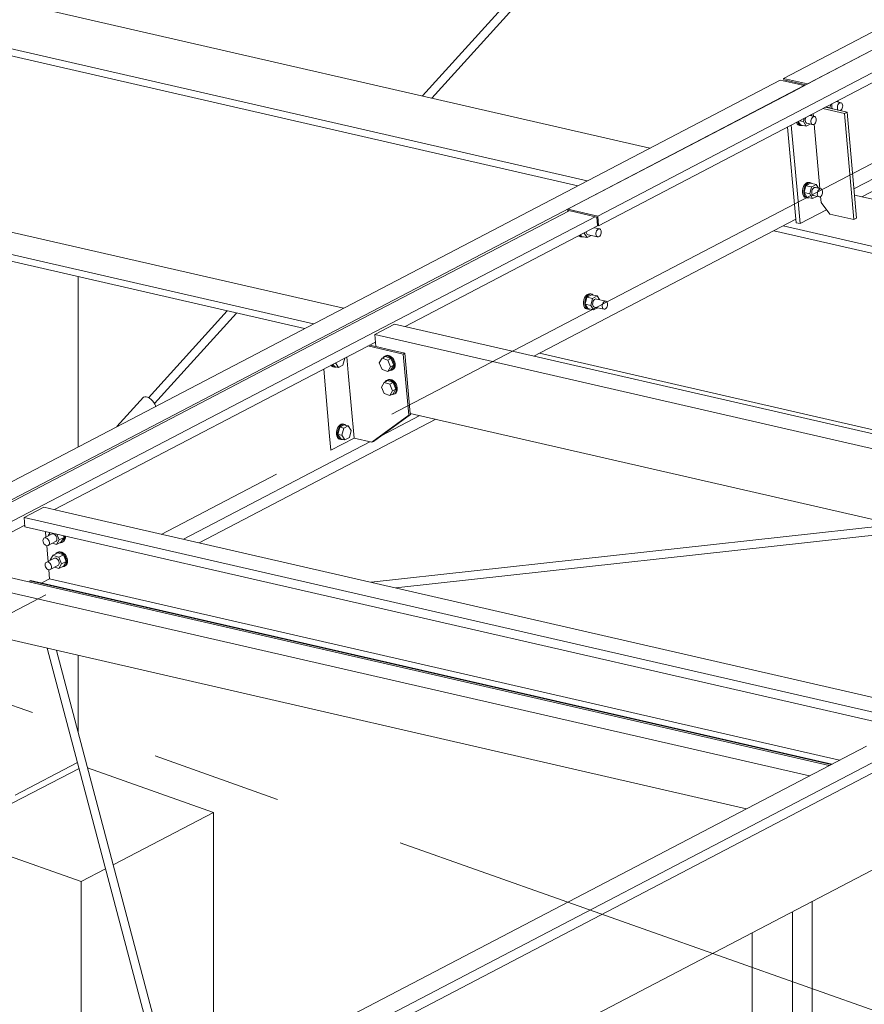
# Model space of a CAD drawing. Header units: millimetres. Extents: x 6879 to 7883, y 14059 to 14709.
# Tile 24 of 85: x 7107 to 7123, y 14341 to 14360. Entities that reach past the tile are written whole.
import ezdxf

# ---------------------------------------------------------------- set-up
doc = ezdxf.new("R2010")
doc.units = ezdxf.units.MM
doc.header["$LTSCALE"] = 10
doc.linetypes.add('MITTE', pattern=[2, 1.25, -0.25, 0.25, -0.25])
doc.layers.add('PS_DIM', color=4, linetype='Continuous', lineweight=13)
doc.layers.add('PS_SOLID', color=7, linetype='Continuous', lineweight=30)

# ---------------------------------------------------------------- blocks, each defined once
blk = doc.blocks.new('uh')
at = {"layer": 'PS_SOLID', "color": 6, "linetype": 'Continuous', "lineweight": 13, "extrusion": (-1.11022e-16, 0.902689, 0.430295)}
for p, q in [((8171.932, 14375.016), (8215.282, 14397.671)), ((8192.696, 14386.648), (8175.502, 14377.662)), ((8175.963, 14377.557), (8193.157, 14386.542)), ((8180.011, 14379.671), (8176.177, 14377.667)), ((8171.949, 14374.83), (8179.992, 14379.034)), ((8176.177, 14377.667), (8175.669, 14377.401)), ((8175.439, 14377.629), (8144.007, 14361.203)), ((8144.467, 14361.097), (8175.899, 14377.523)), ((8175.899, 14377.523), (8175.439, 14377.629)), ((8175.502, 14377.662), (8175.505, 14377.634)), ((8175.502, 14377.662), (8175.963, 14377.557)), ((8175.505, 14377.634), (8175.929, 14377.537)), ((8175.899, 14377.522), (8175.899, 14377.523)), ((8175.963, 14377.555), (8175.963, 14377.557)), ((8175.669, 14377.401), (8171.537, 14375.242)), ((8176.855, 14375.537), (8180.31, 14377.343)), ((8176.317, 14377.113), (8176.391, 14377.096)), ((8176.391, 14377.096), (8176.408, 14377.161)), ((8176.395, 14377.089), (8176.391, 14377.096)), ((8176.429, 14377.137), (8176.428, 14377.116)), ((8176.428, 14377.116), (8176.432, 14377.097)), ((8176.432, 14377.158), (8176.429, 14377.137)), ((8176.439, 14377.177), (8176.432, 14377.158)), ((8176.432, 14377.097), (8176.439, 14377.081)), ((8176.612, 14377.193), (8176.513, 14377.216)), ((8176.537, 14377.112), (8176.541, 14377.133)), ((8176.537, 14377.091), (8176.537, 14377.112)), ((8176.541, 14377.133), (8176.548, 14377.153)), ((8176.557, 14377.206), (8176.542, 14377.231)), ((8176.548, 14377.153), (8176.559, 14377.171)), ((8176.559, 14377.171), (8176.571, 14377.185)), ((8176.571, 14377.185), (8176.585, 14377.193)), ((8176.585, 14377.193), (8176.599, 14377.196)), ((8176.599, 14377.196), (8176.612, 14377.193)), ((8176.623, 14377.185), (8176.612, 14377.193)), ((8176.632, 14377.171), (8176.623, 14377.185)), ((8176.631, 14377.091), (8176.637, 14377.112)), ((8176.637, 14377.154), (8176.632, 14377.171)), ((8176.639, 14377.134), (8176.637, 14377.154)), ((8176.637, 14377.112), (8176.639, 14377.134)), ((8175.931, 14376.911), (8175.924, 14376.892)), ((8176.103, 14376.928), (8176.005, 14376.95)), ((8176.048, 14376.94), (8176.033, 14376.965)), ((8176.05, 14376.905), (8176.063, 14376.919)), ((8176.063, 14376.919), (8176.076, 14376.927)), ((8176.076, 14376.927), (8176.09, 14376.93)), ((8176.09, 14376.93), (8176.103, 14376.928)), ((8176.115, 14376.919), (8176.103, 14376.928)), ((8176.123, 14376.906), (8176.115, 14376.919)), ((8176.439, 14377.081), (8176.441, 14377.079)), ((8176.541, 14377.072), (8176.537, 14377.091)), ((8176.548, 14377.056), (8176.541, 14377.072)), ((8176.55, 14377.054), (8176.548, 14377.056)), ((8176.594, 14377.044), (8176.598, 14377.045)), ((8176.598, 14377.045), (8176.611, 14377.057)), ((8176.611, 14377.057), (8176.623, 14377.072)), ((8176.623, 14377.072), (8176.631, 14377.091)), ((8175.752, 14376.818), (8175.764, 14376.792)), ((8175.764, 14376.792), (8175.783, 14376.771)), ((8175.774, 14376.816), (8175.772, 14376.828)), ((8175.787, 14376.787), (8175.774, 14376.816)), ((8175.783, 14376.771), (8175.807, 14376.76)), ((8175.786, 14376.836), (8175.828, 14376.767)), ((8175.806, 14376.766), (8175.787, 14376.787)), ((8175.83, 14376.755), (8175.806, 14376.766)), ((8175.807, 14376.76), (8175.83, 14376.755)), ((8175.809, 14376.848), (8175.883, 14376.831)), ((8175.828, 14376.767), (8175.937, 14376.742)), ((8175.83, 14376.755), (8175.855, 14376.755)), ((8175.855, 14376.755), (8175.864, 14376.759)), ((8175.883, 14376.831), (8175.899, 14376.895)), ((8175.937, 14376.742), (8175.883, 14376.831)), ((8175.924, 14376.892), (8175.92, 14376.871)), ((8175.92, 14376.871), (8175.92, 14376.85)), ((8175.92, 14376.85), (8175.924, 14376.831)), ((8175.924, 14376.831), (8175.931, 14376.815)), ((8175.931, 14376.815), (8175.941, 14376.804)), ((8175.937, 14376.742), (8176.016, 14376.784)), ((8175.941, 14376.804), (8175.953, 14376.799)), ((8175.953, 14376.799), (8176.062, 14376.774)), ((8176.029, 14376.846), (8176.033, 14376.868)), ((8176.029, 14376.825), (8176.029, 14376.846)), ((8176.032, 14376.806), (8176.029, 14376.825)), ((8176.039, 14376.79), (8176.032, 14376.806)), ((8176.033, 14376.868), (8176.04, 14376.888)), ((8176.049, 14376.779), (8176.039, 14376.79)), ((8176.04, 14376.888), (8176.05, 14376.905)), ((8176.062, 14376.774), (8176.049, 14376.779)), ((8176.062, 14376.774), (8176.075, 14376.774)), ((8176.075, 14376.774), (8176.089, 14376.78)), ((8176.089, 14376.78), (8176.103, 14376.791)), ((8176.103, 14376.791), (8176.114, 14376.806)), ((8176.114, 14376.806), (8176.123, 14376.826)), ((8176.129, 14376.888), (8176.123, 14376.906)), ((8176.123, 14376.826), (8176.129, 14376.847)), ((8176.131, 14376.868), (8176.129, 14376.888)), ((8176.129, 14376.847), (8176.131, 14376.868)), ((8175.888, 14375.584), (8175.875, 14375.546)), ((8175.908, 14375.617), (8175.888, 14375.584)), ((8175.897, 14375.466), (8175.932, 14375.6)), ((8175.931, 14375.643), (8175.908, 14375.617)), ((8175.911, 14375.579), (8175.931, 14375.612)), ((8175.957, 14375.659), (8175.931, 14375.643)), ((8175.931, 14375.612), (8175.954, 14375.637)), ((8176.02, 14375.646), (8175.932, 14375.6)), ((8176.04, 14375.575), (8175.932, 14375.6)), ((8175.954, 14375.637), (8175.98, 14375.654)), ((8175.983, 14375.664), (8175.957, 14375.659)), ((8175.98, 14375.654), (8176.006, 14375.659)), ((8176.007, 14375.659), (8175.983, 14375.664)), ((8176.006, 14375.659), (8176.019, 14375.656)), ((8176.03, 14375.654), (8176.007, 14375.659)), ((8176.019, 14375.656), (8176.03, 14375.654)), ((8176.128, 14375.621), (8176.02, 14375.646)), ((8176.051, 14375.639), (8176.03, 14375.654)), ((8176.04, 14375.575), (8176.087, 14375.6)), ((8176.087, 14375.6), (8176.128, 14375.621)), ((8176.171, 14375.55), (8176.128, 14375.621)), ((8175.875, 14375.546), (8175.867, 14375.506)), ((8175.867, 14375.506), (8175.867, 14375.467)), ((8175.867, 14375.467), (8175.874, 14375.431)), ((8175.874, 14375.431), (8175.887, 14375.402)), ((8175.887, 14375.402), (8175.906, 14375.381)), ((8175.89, 14375.501), (8175.898, 14375.541)), ((8175.89, 14375.462), (8175.89, 14375.501)), ((8175.897, 14375.426), (8175.89, 14375.462)), ((8175.897, 14375.466), (8175.951, 14375.377)), ((8175.897, 14375.466), (8176.006, 14375.441)), ((8175.91, 14375.397), (8175.897, 14375.426)), ((8175.898, 14375.541), (8175.911, 14375.579)), ((8175.929, 14375.376), (8175.91, 14375.397)), ((8176.006, 14375.441), (8176.04, 14375.575)), ((8176.059, 14375.353), (8176.006, 14375.441)), ((8176.047, 14375.503), (8176.043, 14375.481)), ((8176.043, 14375.481), (8176.043, 14375.46)), ((8176.043, 14375.46), (8176.046, 14375.441)), ((8176.046, 14375.441), (8176.054, 14375.425)), ((8176.054, 14375.523), (8176.047, 14375.503)), ((8176.064, 14375.54), (8176.054, 14375.523)), ((8176.054, 14375.425), (8176.064, 14375.414)), ((8176.059, 14375.353), (8176.139, 14375.394)), ((8176.077, 14375.554), (8176.064, 14375.54)), ((8176.064, 14375.414), (8176.076, 14375.409)), ((8176.076, 14375.409), (8176.185, 14375.384)), ((8176.091, 14375.562), (8176.077, 14375.554)), ((8176.105, 14375.565), (8176.091, 14375.562)), ((8176.118, 14375.563), (8176.105, 14375.565)), ((8176.226, 14375.538), (8176.118, 14375.563)), ((8176.151, 14375.435), (8176.152, 14375.456)), ((8176.155, 14375.416), (8176.151, 14375.435)), ((8176.152, 14375.456), (8176.155, 14375.478)), ((8176.155, 14375.478), (8176.163, 14375.498)), ((8176.162, 14375.401), (8176.155, 14375.416)), ((8176.172, 14375.389), (8176.162, 14375.401)), ((8176.163, 14375.498), (8176.173, 14375.515)), ((8176.173, 14375.515), (8176.186, 14375.529)), ((8176.186, 14375.529), (8176.199, 14375.538)), ((8176.199, 14375.538), (8176.213, 14375.541)), ((8176.212, 14375.39), (8176.225, 14375.401)), ((8176.213, 14375.541), (8176.226, 14375.538)), ((8176.225, 14375.401), (8176.237, 14375.417)), ((8176.238, 14375.529), (8176.226, 14375.538)), ((8176.237, 14375.417), (8176.246, 14375.436)), ((8176.246, 14375.516), (8176.238, 14375.529)), ((8176.252, 14375.498), (8176.246, 14375.516)), ((8176.246, 14375.436), (8176.252, 14375.457)), ((8176.254, 14375.478), (8176.252, 14375.498)), ((8176.252, 14375.457), (8176.254, 14375.478)), ((8171.537, 14375.242), (8171.356, 14375.148)), ((8175.906, 14375.381), (8175.929, 14375.371)), ((8175.952, 14375.365), (8175.929, 14375.376)), ((8175.929, 14375.371), (8175.952, 14375.365)), ((8175.951, 14375.377), (8176.059, 14375.353)), ((8175.952, 14375.365), (8175.978, 14375.365)), ((8175.978, 14375.365), (8175.987, 14375.369)), ((8176.185, 14375.384), (8176.172, 14375.389)), ((8176.185, 14375.384), (8176.198, 14375.384)), ((8176.198, 14375.384), (8176.212, 14375.39)), ((8171.384, 14375.119), (8166.811, 14372.729)), ((8171.932, 14375.016), (8171.356, 14375.148)), ((8171.356, 14375.148), (8171.36, 14375.106)), ((8171.378, 14375.116), (8171.378, 14375.12)), ((8171.378, 14375.12), (8171.915, 14374.997)), ((8171.949, 14374.83), (8171.932, 14375.016)), ((8171.883, 14375.004), (8144.99, 14360.95)), ((8168.231, 14372.892), (8171.943, 14374.832)), ((8170.707, 14372.324), (8175.738, 14374.953)), ((8171.915, 14374.997), (8171.929, 14374.835)), ((8171.929, 14374.835), (8171.949, 14374.83)), ((8171.569, 14374.636), (8171.575, 14374.63)), ((8171.598, 14374.624), (8171.581, 14374.643)), ((8171.603, 14374.654), (8171.62, 14374.626)), ((8171.671, 14374.69), (8171.674, 14374.689)), ((8171.674, 14374.689), (8171.675, 14374.692)), ((8171.728, 14374.601), (8171.674, 14374.689)), ((8171.712, 14374.711), (8171.712, 14374.708)), ((8171.712, 14374.708), (8171.715, 14374.689)), ((8171.715, 14374.689), (8171.722, 14374.674)), ((8171.722, 14374.674), (8171.732, 14374.663)), ((8171.728, 14374.601), (8171.808, 14374.643)), ((8171.732, 14374.663), (8171.745, 14374.657)), ((8171.745, 14374.657), (8171.93, 14374.614)), ((8171.972, 14374.768), (8171.867, 14374.792)), ((8171.897, 14374.687), (8171.901, 14374.708)), ((8171.897, 14374.666), (8171.897, 14374.687)), ((8171.901, 14374.647), (8171.897, 14374.666)), ((8171.901, 14374.708), (8171.908, 14374.729)), ((8171.908, 14374.631), (8171.901, 14374.647)), ((8171.908, 14374.729), (8171.919, 14374.746)), ((8171.919, 14374.746), (8171.931, 14374.76)), ((8171.931, 14374.76), (8171.945, 14374.768)), ((8171.945, 14374.768), (8171.959, 14374.771)), ((8171.959, 14374.771), (8171.972, 14374.768)), ((8171.971, 14374.632), (8171.982, 14374.647)), ((8171.983, 14374.76), (8171.972, 14374.768)), ((8171.982, 14374.647), (8171.991, 14374.666)), ((8171.992, 14374.746), (8171.983, 14374.76)), ((8171.991, 14374.666), (8171.997, 14374.687)), ((8171.997, 14374.729), (8171.992, 14374.746)), ((8171.999, 14374.709), (8171.997, 14374.729)), ((8171.997, 14374.687), (8171.999, 14374.709)), ((8171.575, 14374.63), (8171.598, 14374.619)), ((8171.621, 14374.614), (8171.598, 14374.624)), ((8171.598, 14374.619), (8171.621, 14374.614)), ((8171.62, 14374.626), (8171.728, 14374.601)), ((8171.621, 14374.614), (8171.647, 14374.614)), ((8171.647, 14374.614), (8171.656, 14374.617)), ((8171.918, 14374.62), (8171.908, 14374.631)), ((8171.93, 14374.614), (8171.918, 14374.62)), ((8171.93, 14374.614), (8171.944, 14374.615)), ((8171.944, 14374.615), (8171.958, 14374.62)), ((8171.958, 14374.62), (8171.971, 14374.632)), ((8171.723, 14373.501), (8171.699, 14373.476)), ((8171.748, 14373.517), (8171.723, 14373.501)), ((8171.811, 14373.504), (8171.723, 14373.458)), ((8171.746, 14373.496), (8171.771, 14373.512)), ((8171.774, 14373.523), (8171.748, 14373.517)), ((8171.771, 14373.512), (8171.797, 14373.518)), ((8171.799, 14373.518), (8171.774, 14373.523)), ((8171.797, 14373.518), (8171.81, 14373.515)), ((8171.822, 14373.512), (8171.799, 14373.518)), ((8171.81, 14373.515), (8171.822, 14373.512)), ((8171.919, 14373.479), (8171.811, 14373.504)), ((8171.842, 14373.497), (8171.822, 14373.512)), ((8171.666, 14373.405), (8171.659, 14373.365)), ((8171.659, 14373.365), (8171.659, 14373.325)), ((8171.659, 14373.325), (8171.666, 14373.29)), ((8171.68, 14373.443), (8171.666, 14373.405)), ((8171.699, 14373.476), (8171.68, 14373.443)), ((8171.682, 14373.359), (8171.689, 14373.4)), ((8171.682, 14373.32), (8171.682, 14373.359)), ((8171.689, 14373.284), (8171.682, 14373.32)), ((8171.689, 14373.324), (8171.723, 14373.458)), ((8171.689, 14373.4), (8171.703, 14373.438)), ((8171.689, 14373.324), (8171.743, 14373.236)), ((8171.689, 14373.324), (8171.797, 14373.299)), ((8171.703, 14373.438), (8171.722, 14373.47)), ((8171.722, 14373.47), (8171.746, 14373.496)), ((8171.831, 14373.433), (8171.723, 14373.458)), ((8171.797, 14373.299), (8171.831, 14373.433)), ((8171.831, 14373.433), (8171.879, 14373.458)), ((8171.835, 14373.34), (8171.834, 14373.319)), ((8171.834, 14373.319), (8171.838, 14373.3)), ((8171.838, 14373.361), (8171.835, 14373.34)), ((8171.846, 14373.381), (8171.838, 14373.361)), ((8171.856, 14373.399), (8171.846, 14373.381)), ((8171.869, 14373.412), (8171.856, 14373.399)), ((8171.882, 14373.421), (8171.869, 14373.412)), ((8171.879, 14373.458), (8171.919, 14373.479)), ((8171.896, 14373.424), (8171.882, 14373.421)), ((8171.909, 14373.421), (8171.896, 14373.424)), ((8172.095, 14373.378), (8171.909, 14373.421)), ((8171.963, 14373.409), (8171.919, 14373.479)), ((8172.02, 14373.297), (8172.024, 14373.318)), ((8172.024, 14373.318), (8172.031, 14373.339)), ((8172.031, 14373.339), (8172.041, 14373.356)), ((8172.041, 14373.356), (8172.054, 14373.37)), ((8172.054, 14373.37), (8172.068, 14373.378)), ((8172.068, 14373.378), (8172.082, 14373.381)), ((8172.082, 14373.381), (8172.095, 14373.378)), ((8172.106, 14373.37), (8172.095, 14373.378)), ((8172.115, 14373.356), (8172.106, 14373.37)), ((8172.12, 14373.339), (8172.115, 14373.356)), ((8172.122, 14373.319), (8172.12, 14373.339)), ((8172.12, 14373.297), (8172.122, 14373.319)), ((8171.666, 14373.29), (8171.679, 14373.26)), ((8171.679, 14373.26), (8171.698, 14373.24)), ((8171.702, 14373.255), (8171.689, 14373.284)), ((8171.698, 14373.24), (8171.721, 14373.229)), ((8171.721, 14373.234), (8171.702, 14373.255)), ((8171.744, 14373.224), (8171.721, 14373.234)), ((8171.721, 14373.229), (8171.744, 14373.224)), ((8171.743, 14373.236), (8171.851, 14373.211)), ((8171.744, 14373.224), (8171.77, 14373.224)), ((8171.77, 14373.224), (8171.779, 14373.228)), ((8171.851, 14373.211), (8171.797, 14373.299)), ((8171.838, 14373.3), (8171.845, 14373.284)), ((8171.845, 14373.284), (8171.855, 14373.273)), ((8171.851, 14373.211), (8171.931, 14373.253)), ((8171.855, 14373.273), (8171.868, 14373.267)), ((8171.868, 14373.267), (8172.053, 14373.225)), ((8172.02, 14373.276), (8172.02, 14373.297)), ((8172.023, 14373.257), (8172.02, 14373.276)), ((8172.031, 14373.241), (8172.023, 14373.257)), ((8172.041, 14373.23), (8172.031, 14373.241)), ((8172.053, 14373.225), (8172.041, 14373.23)), ((8172.053, 14373.225), (8172.067, 14373.225)), ((8172.067, 14373.225), (8172.081, 14373.23)), ((8172.081, 14373.23), (8172.094, 14373.242)), ((8172.094, 14373.242), (8172.105, 14373.257)), ((8172.105, 14373.257), (8172.114, 14373.276)), ((8172.114, 14373.276), (8172.12, 14373.297)), ((8166.811, 14372.729), (8160.944, 14369.663)), ((8161.493, 14369.371), (8167.66, 14372.594)), ((8167.769, 14370.789), (8168.515, 14371.178)), ((8162.645, 14356.898), (8189.539, 14370.952)), ((8163.969, 14368.803), (8167.554, 14370.676)), ((8160.944, 14369.663), (8159.418, 14368.865)), ((8145.007, 14360.755), (8160.922, 14369.072)), ((8162.663, 14356.703), (8178.578, 14365.021)), ((8177.094, 14364.824), (8164.298, 14358.137)), ((8164.954, 14356.038), (8178.885, 14363.319))]:
    blk.add_line(p, q, dxfattribs=at)
at = {"layer": 'PS_SOLID', "color": 241, "linetype": 'Continuous', "lineweight": 13, "extrusion": (-1.11022e-16, 0.902689, 0.430295)}
for p, q in [((8168.742, 14377.284), (8178.924, 14388.509)), ((8177.895, 14387.612), (8168.563, 14377.325)), ((8164.814, 14373.192), (8163.3, 14371.522)), ((8163.415, 14371.412), (8164.993, 14373.151)), ((8163.206, 14371.533), (8162.694, 14370.969)), ((8163.226, 14371.541), (8163.206, 14371.533)), ((8163.253, 14371.54), (8163.226, 14371.541)), ((8163.283, 14371.531), (8163.253, 14371.54)), ((8163.316, 14371.514), (8163.283, 14371.531)), ((8163.349, 14371.491), (8163.316, 14371.514)), ((8163.379, 14371.463), (8163.349, 14371.491)), ((8163.403, 14371.432), (8163.379, 14371.463)), ((8163.421, 14371.401), (8163.403, 14371.432)), ((8163.431, 14371.372), (8163.421, 14371.401)), ((8163.432, 14371.354), (8163.431, 14371.372)), ((8177.635, 14369.085), (8167.581, 14367.974)), ((8168.054, 14367.865), (8178.108, 14368.977)), ((8161.355, 14366.705), (8163.703, 14357.826)), ((8163.849, 14357.902), (8161.531, 14366.665))]:
    blk.add_line(p, q, dxfattribs=at)
at = {"layer": 'PS_SOLID', "color": 3, "linetype": 'Continuous', "lineweight": 13, "extrusion": (-1.11022e-16, 0.902689, 0.430295)}
for p, q in [((8172.936, 14376.321), (8159.21, 14379.471)), ((8157.839, 14378.878), (8171.728, 14375.69)), ((8158.633, 14378.563), (8171.552, 14375.598)), ((8176.724, 14377.014), (8176.309, 14377.109)), ((8176.543, 14377.229), (8176.542, 14377.231)), ((8176.072, 14376.985), (8176.077, 14376.934)), ((8176.673, 14376.987), (8176.258, 14377.083)), ((8176.673, 14376.987), (8176.724, 14377.014)), ((8176.854, 14374.949), (8176.673, 14376.987)), ((8176.905, 14374.975), (8176.724, 14377.014)), ((8175.581, 14376.728), (8175.738, 14374.953)), ((8175.769, 14375.446), (8175.652, 14376.766)), ((8176.09, 14376.78), (8176.199, 14375.544)), ((8175.82, 14374.87), (8175.769, 14375.446)), ((8191.054, 14372.163), (8176.865, 14375.419)), ((8176.213, 14375.39), (8176.223, 14375.275)), ((8176.223, 14375.275), (8176.393, 14375.054)), ((8159.322, 14375.016), (8167.047, 14373.243)), ((8175.82, 14374.87), (8176.33, 14375.137)), ((8176.393, 14375.054), (8176.854, 14374.949)), ((8175.494, 14374.826), (8189.846, 14371.532)), ((8175.738, 14374.953), (8175.743, 14374.888)), ((8175.743, 14374.888), (8175.82, 14374.87)), ((8176.854, 14374.949), (8176.905, 14374.975)), ((8175.318, 14374.734), (8189.67, 14371.44)), ((8159.443, 14374.557), (8166.473, 14372.943)), ((8159.48, 14374.416), (8166.297, 14372.851)), ((8170.813, 14372.379), (8182.718, 14369.647))]:
    blk.add_line(p, q, dxfattribs=at)
at = {"layer": 'PS_SOLID', "color": 7, "linetype": 'Continuous', "lineweight": 13, "extrusion": (-1.11022e-16, 0.902689, 0.430295)}
for p, q in [((8177.009, 14375.386), (8181.165, 14377.559)), ((8164.276, 14368.732), (8168.822, 14371.108)), ((8164.546, 14363.548), (8162.129, 14364.404)), ((8157.989, 14363.641), (8162.003, 14362.219)), ((8164.546, 14363.548), (8162.621, 14362.542)), ((8164.546, 14358.266), (8164.546, 14363.548)), ((8162.476, 14362.466), (8162.003, 14362.219)), ((8162.003, 14362.219), (8162.003, 14356.481))]:
    blk.add_line(p, q, dxfattribs=at)
at = {"layer": 'PS_SOLID', "color": 2, "linetype": 'Continuous', "lineweight": 13, "extrusion": (-1.11022e-16, 0.902689, 0.430295)}
for p, q in [((8161.948, 14370.579), (8161.948, 14373.849)), ((8161.948, 14365.087), (8161.948, 14366.569)), ((8160.74, 14363.883), (8161.936, 14364.508)), ((8160.52, 14363.642), (8161.965, 14364.397))]:
    blk.add_line(p, q, dxfattribs=at)
at = {"layer": 'PS_SOLID', "color": 31, "linetype": 'Continuous', "lineweight": 13, "extrusion": (-1.11022e-16, 0.902689, 0.430295)}
for p, q in [((8168.029, 14372.938), (8167.647, 14372.739)), ((8185.032, 14369.036), (8168.029, 14372.938)), ((8167.647, 14372.739), (8176.944, 14370.606)), ((8167.647, 14372.739), (8167.668, 14372.508)), ((8167.789, 14372.282), (8167.735, 14372.192)), ((8167.735, 14372.192), (8167.789, 14372.065)), ((8167.852, 14372.315), (8167.789, 14372.282)), ((8167.896, 14372.244), (8167.789, 14372.282)), ((8167.807, 14372.293), (8167.806, 14372.291)), ((8167.827, 14372.315), (8167.807, 14372.293)), ((8167.852, 14372.327), (8167.827, 14372.315)), ((8167.846, 14372.325), (8167.827, 14372.315)), ((8167.872, 14372.337), (8167.846, 14372.325)), ((8167.853, 14372.327), (8167.852, 14372.327)), ((8167.959, 14372.277), (8167.852, 14372.315)), ((8167.882, 14372.329), (8167.853, 14372.327)), ((8167.901, 14372.339), (8167.872, 14372.337)), ((8167.914, 14372.32), (8167.882, 14372.329)), ((8167.896, 14372.244), (8167.959, 14372.277)), ((8167.949, 14372.117), (8167.896, 14372.244)), ((8167.933, 14372.33), (8167.901, 14372.339)), ((8167.945, 14372.302), (8167.914, 14372.32)), ((8167.964, 14372.311), (8167.933, 14372.33)), ((8167.973, 14372.275), (8167.945, 14372.302)), ((8168.013, 14372.15), (8167.959, 14372.277)), ((8167.992, 14372.285), (8167.964, 14372.311)), ((8167.996, 14372.241), (8167.973, 14372.275)), ((8168.015, 14372.251), (8167.992, 14372.285)), ((8168.012, 14372.204), (8167.996, 14372.241)), ((8168.021, 14372.165), (8168.012, 14372.204)), ((8168.031, 14372.214), (8168.015, 14372.251)), ((8168.04, 14372.175), (8168.031, 14372.214)), ((8168.04, 14372.139), (8168.04, 14372.175)), ((8167.789, 14372.065), (8167.896, 14372.027)), ((8167.896, 14372.027), (8167.949, 14372.117)), ((8167.896, 14372.027), (8167.959, 14372.06)), ((8167.935, 14372.047), (8167.945, 14372.046)), ((8167.945, 14372.046), (8167.973, 14372.053)), ((8167.949, 14372.117), (8168.013, 14372.15)), ((8167.959, 14372.06), (8168.013, 14372.15)), ((8167.973, 14372.053), (8167.996, 14372.07)), ((8167.973, 14372.053), (8167.992, 14372.063)), ((8167.992, 14372.063), (8168.015, 14372.08)), ((8167.996, 14372.07), (8168.012, 14372.096)), ((8168.012, 14372.096), (8168.021, 14372.129)), ((8168.015, 14372.08), (8168.031, 14372.106)), ((8168.021, 14372.129), (8168.021, 14372.165)), ((8168.031, 14372.106), (8168.04, 14372.139)), ((8167.83, 14371.818), (8167.776, 14371.729)), ((8167.893, 14371.852), (8167.83, 14371.818)), ((8167.937, 14371.781), (8167.83, 14371.818)), ((8167.848, 14371.83), (8167.847, 14371.827)), ((8167.868, 14371.851), (8167.848, 14371.83)), ((8167.893, 14371.863), (8167.868, 14371.851)), ((8167.887, 14371.861), (8167.868, 14371.851)), ((8167.913, 14371.873), (8167.887, 14371.861)), ((8167.894, 14371.863), (8167.893, 14371.863)), ((8168, 14371.814), (8167.893, 14371.852)), ((8167.923, 14371.865), (8167.894, 14371.863)), ((8167.942, 14371.875), (8167.913, 14371.873)), ((8167.955, 14371.857), (8167.923, 14371.865)), ((8167.937, 14371.781), (8168, 14371.814)), ((8167.974, 14371.867), (8167.942, 14371.875)), ((8167.986, 14371.838), (8167.955, 14371.857)), ((8168.005, 14371.848), (8167.974, 14371.867)), ((8168.014, 14371.811), (8167.986, 14371.838)), ((8168.054, 14371.686), (8168, 14371.814)), ((8168.033, 14371.821), (8168.005, 14371.848)), ((8168.037, 14371.778), (8168.014, 14371.811)), ((8168.056, 14371.788), (8168.033, 14371.821)), ((8167.776, 14371.729), (8167.83, 14371.602)), ((8167.99, 14371.653), (8167.937, 14371.781)), ((8167.937, 14371.564), (8167.99, 14371.653)), ((8167.99, 14371.653), (8168.054, 14371.686)), ((8168, 14371.597), (8168.054, 14371.686)), ((8168.014, 14371.59), (8168.037, 14371.607)), ((8168.033, 14371.6), (8168.056, 14371.617)), ((8168.053, 14371.741), (8168.037, 14371.778)), ((8168.037, 14371.607), (8168.053, 14371.633)), ((8168.062, 14371.702), (8168.053, 14371.741)), ((8168.053, 14371.633), (8168.062, 14371.665)), ((8168.072, 14371.751), (8168.056, 14371.788)), ((8168.056, 14371.617), (8168.072, 14371.643)), ((8168.062, 14371.665), (8168.062, 14371.702)), ((8168.081, 14371.712), (8168.072, 14371.751)), ((8168.072, 14371.643), (8168.081, 14371.675)), ((8168.081, 14371.675), (8168.081, 14371.712)), ((8167.83, 14371.602), (8167.937, 14371.564)), ((8167.937, 14371.564), (8168, 14371.597)), ((8167.976, 14371.584), (8167.986, 14371.583)), ((8167.986, 14371.583), (8168.014, 14371.59)), ((8168.014, 14371.59), (8168.033, 14371.6)), ((8168.33, 14371.221), (8182.925, 14367.871)), ((8176.944, 14370.606), (8180.54, 14369.78)), ((8161.291, 14369.417), (8160.909, 14369.218)), ((8161.616, 14369.343), (8161.291, 14369.417)), ((8178.082, 14365.564), (8161.616, 14369.343)), ((8160.909, 14369.218), (8160.925, 14369.042)), ((8160.909, 14369.218), (8177.913, 14365.316)), ((8160.925, 14369.042), (8177.768, 14365.177)), ((8161.274, 14368.793), (8161.272, 14368.775)), ((8161.272, 14368.775), (8161.274, 14368.754)), ((8161.281, 14368.809), (8161.274, 14368.793)), ((8161.291, 14368.821), (8161.281, 14368.809)), ((8161.437, 14368.897), (8161.291, 14368.821)), ((8161.305, 14368.827), (8161.291, 14368.821)), ((8161.321, 14368.828), (8161.305, 14368.827)), ((8161.319, 14368.952), (8161.329, 14368.84)), ((8161.338, 14368.823), (8161.321, 14368.828)), ((8161.354, 14368.814), (8161.338, 14368.823)), ((8161.369, 14368.799), (8161.354, 14368.814)), ((8161.381, 14368.781), (8161.369, 14368.799)), ((8161.41, 14368.931), (8161.372, 14368.867)), ((8161.372, 14368.867), (8161.373, 14368.864)), ((8161.39, 14368.762), (8161.381, 14368.781)), ((8161.451, 14368.903), (8161.437, 14368.897)), ((8161.467, 14368.904), (8161.451, 14368.903)), ((8161.483, 14368.899), (8161.467, 14368.904)), ((8161.5, 14368.89), (8161.483, 14368.899)), ((8161.515, 14368.875), (8161.5, 14368.89)), ((8161.527, 14368.858), (8161.515, 14368.875)), ((8161.515, 14368.757), (8161.527, 14368.766)), ((8161.536, 14368.838), (8161.527, 14368.858)), ((8161.527, 14368.766), (8161.536, 14368.78)), ((8161.533, 14368.702), (8161.586, 14368.791)), ((8161.54, 14368.817), (8161.536, 14368.838)), ((8161.536, 14368.78), (8161.54, 14368.797)), ((8161.586, 14368.791), (8161.54, 14368.901)), ((8161.54, 14368.797), (8161.54, 14368.817)), ((8161.586, 14368.791), (8161.676, 14368.838)), ((8161.622, 14368.749), (8161.676, 14368.838)), ((8161.655, 14368.751), (8161.678, 14368.768)), ((8161.659, 14368.759), (8161.675, 14368.784)), ((8161.676, 14368.838), (8161.661, 14368.873)), ((8161.675, 14368.784), (8161.683, 14368.817)), ((8161.678, 14368.768), (8161.694, 14368.794)), ((8161.683, 14368.854), (8161.68, 14368.869)), ((8161.683, 14368.817), (8161.683, 14368.854)), ((8161.694, 14368.794), (8161.702, 14368.827)), ((8161.702, 14368.827), (8161.702, 14368.864)), ((8161.702, 14368.864), (8161.702, 14368.864)), ((8161.274, 14368.754), (8161.281, 14368.734)), ((8161.281, 14368.734), (8161.291, 14368.715)), ((8161.291, 14368.715), (8161.305, 14368.699)), ((8161.305, 14368.699), (8161.321, 14368.687)), ((8161.321, 14368.687), (8161.338, 14368.679)), ((8161.338, 14368.679), (8161.354, 14368.678)), ((8161.343, 14368.679), (8161.357, 14368.516)), ((8161.354, 14368.678), (8161.369, 14368.681)), ((8161.369, 14368.681), (8161.515, 14368.757)), ((8161.369, 14368.681), (8161.381, 14368.69)), ((8161.381, 14368.69), (8161.39, 14368.704)), ((8161.395, 14368.741), (8161.39, 14368.762)), ((8161.39, 14368.704), (8161.395, 14368.721)), ((8161.395, 14368.721), (8161.395, 14368.741)), ((8161.458, 14368.728), (8161.533, 14368.702)), ((8161.533, 14368.702), (8161.622, 14368.749)), ((8161.597, 14368.736), (8161.607, 14368.734)), ((8161.607, 14368.734), (8161.635, 14368.741)), ((8161.635, 14368.741), (8161.659, 14368.759)), ((8161.635, 14368.741), (8161.655, 14368.751)), ((8161.478, 14368.433), (8161.332, 14368.357)), ((8161.357, 14368.516), (8161.37, 14368.377)), ((8161.467, 14368.493), (8161.413, 14368.404)), ((8161.413, 14368.404), (8161.414, 14368.4)), ((8161.556, 14368.54), (8161.467, 14368.493)), ((8161.524, 14368.472), (8161.467, 14368.493)), ((8161.492, 14368.44), (8161.478, 14368.433)), ((8161.507, 14368.441), (8161.492, 14368.44)), ((8161.524, 14368.436), (8161.507, 14368.441)), ((8161.511, 14368.518), (8161.51, 14368.515)), ((8161.531, 14368.539), (8161.511, 14368.518)), ((8161.574, 14368.455), (8161.524, 14368.472)), ((8161.541, 14368.426), (8161.524, 14368.436)), ((8161.556, 14368.551), (8161.531, 14368.539)), ((8161.55, 14368.549), (8161.531, 14368.539)), ((8161.556, 14368.412), (8161.541, 14368.426)), ((8161.575, 14368.562), (8161.55, 14368.549)), ((8161.586, 14368.553), (8161.556, 14368.552)), ((8161.556, 14368.552), (8161.556, 14368.551)), ((8161.663, 14368.502), (8161.556, 14368.54)), ((8161.568, 14368.394), (8161.556, 14368.412)), ((8161.577, 14368.374), (8161.568, 14368.394)), ((8161.663, 14368.502), (8161.574, 14368.455)), ((8161.627, 14368.328), (8161.574, 14368.455)), ((8161.605, 14368.563), (8161.575, 14368.562)), ((8161.618, 14368.545), (8161.586, 14368.553)), ((8161.637, 14368.555), (8161.605, 14368.563)), ((8161.648, 14368.526), (8161.618, 14368.545)), ((8161.668, 14368.536), (8161.637, 14368.555)), ((8161.676, 14368.499), (8161.648, 14368.526)), ((8161.717, 14368.375), (8161.663, 14368.502)), ((8161.696, 14368.509), (8161.668, 14368.536)), ((8161.699, 14368.466), (8161.676, 14368.499)), ((8161.719, 14368.476), (8161.696, 14368.509)), ((8161.716, 14368.429), (8161.699, 14368.466)), ((8161.724, 14368.39), (8161.716, 14368.429)), ((8161.735, 14368.439), (8161.719, 14368.476)), ((8161.724, 14368.353), (8161.724, 14368.39)), ((8161.743, 14368.4), (8161.735, 14368.439)), ((8161.743, 14368.363), (8161.743, 14368.4)), ((8161.315, 14368.33), (8161.313, 14368.311)), ((8161.313, 14368.311), (8161.315, 14368.291)), ((8161.322, 14368.346), (8161.315, 14368.33)), ((8161.315, 14368.291), (8161.322, 14368.271)), ((8161.332, 14368.357), (8161.322, 14368.346)), ((8161.322, 14368.271), (8161.332, 14368.252)), ((8161.346, 14368.364), (8161.332, 14368.357)), ((8161.332, 14368.252), (8161.346, 14368.236)), ((8161.362, 14368.365), (8161.346, 14368.364)), ((8161.346, 14368.236), (8161.362, 14368.223)), ((8161.379, 14368.36), (8161.362, 14368.365)), ((8161.362, 14368.223), (8161.379, 14368.216)), ((8161.395, 14368.35), (8161.379, 14368.36)), ((8161.379, 14368.216), (8161.395, 14368.214)), ((8161.384, 14368.215), (8161.399, 14368.039)), ((8161.41, 14368.336), (8161.395, 14368.35)), ((8161.395, 14368.214), (8161.41, 14368.218)), ((8161.422, 14368.318), (8161.41, 14368.336)), ((8161.41, 14368.218), (8161.556, 14368.294)), ((8161.41, 14368.218), (8161.422, 14368.227)), ((8161.431, 14368.298), (8161.422, 14368.318)), ((8161.422, 14368.227), (8161.431, 14368.241)), ((8161.436, 14368.278), (8161.431, 14368.298)), ((8161.431, 14368.241), (8161.436, 14368.258)), ((8161.436, 14368.258), (8161.436, 14368.278)), ((8161.499, 14368.265), (8161.574, 14368.238)), ((8161.556, 14368.294), (8161.568, 14368.303)), ((8161.568, 14368.303), (8161.577, 14368.317)), ((8161.574, 14368.238), (8161.627, 14368.328)), ((8161.574, 14368.238), (8161.663, 14368.285)), ((8161.581, 14368.354), (8161.577, 14368.374)), ((8161.577, 14368.317), (8161.581, 14368.334)), ((8161.581, 14368.334), (8161.581, 14368.354)), ((8161.627, 14368.328), (8161.717, 14368.375)), ((8161.638, 14368.272), (8161.648, 14368.271)), ((8161.648, 14368.271), (8161.676, 14368.278)), ((8161.663, 14368.285), (8161.717, 14368.375)), ((8161.676, 14368.278), (8161.699, 14368.295)), ((8161.676, 14368.278), (8161.696, 14368.288)), ((8161.696, 14368.288), (8161.719, 14368.305)), ((8161.699, 14368.295), (8161.716, 14368.321)), ((8161.716, 14368.321), (8161.724, 14368.353)), ((8161.719, 14368.305), (8161.735, 14368.331)), ((8161.735, 14368.331), (8161.743, 14368.363)), ((8161.03, 14368.011), (8161.017, 14368.004)), ((8176.429, 14364.477), (8161.03, 14368.011)), ((8161.399, 14368.039), (8161.249, 14367.961)), ((8161.399, 14368.039), (8176.58, 14364.555)), ((8161.017, 14368.004), (8176.417, 14364.47)), ((8161.017, 14368.004), (8161.019, 14367.977))]:
    blk.add_line(p, q, dxfattribs=at)
at = {"layer": 'PS_SOLID', "color": 61, "linetype": 'Continuous', "lineweight": 13, "extrusion": (-1.11022e-16, 0.902689, 0.430295)}
for p, q in [((8167.516, 14372.518), (8168.196, 14372.362)), ((8167.668, 14372.508), (8167.548, 14372.535)), ((8167.969, 14372.438), (8167.668, 14372.508)), ((8168.228, 14372.379), (8167.969, 14372.438)), ((8168.228, 14372.379), (8168.196, 14372.362)), ((8168.33, 14371.221), (8168.228, 14372.379)), ((8166.892, 14372.192), (8166.894, 14372.192)), ((8166.894, 14372.192), (8166.894, 14372.193)), ((8166.894, 14372.192), (8166.948, 14372.103)), ((8167.036, 14372.149), (8167.07, 14372.284)), ((8167.07, 14372.284), (8167.069, 14372.285)), ((8167.138, 14372), (8167.111, 14372.307)), ((8168.196, 14372.362), (8168.3, 14371.186)), ((8166.666, 14372.074), (8166.78, 14370.783)), ((8166.806, 14372.147), (8166.807, 14372.146)), ((8166.807, 14372.146), (8166.826, 14372.125)), ((8166.83, 14372.14), (8166.823, 14372.156)), ((8166.826, 14372.125), (8166.849, 14372.114)), ((8166.849, 14372.12), (8166.83, 14372.14)), ((8166.843, 14372.167), (8166.871, 14372.121)), ((8166.872, 14372.109), (8166.849, 14372.12)), ((8166.849, 14372.114), (8166.872, 14372.109)), ((8166.871, 14372.121), (8166.948, 14372.103)), ((8166.872, 14372.109), (8166.898, 14372.109)), ((8166.898, 14372.109), (8166.907, 14372.113)), ((8166.948, 14372.103), (8167.036, 14372.149)), ((8167.249, 14370.746), (8167.138, 14372)), ((8168.3, 14371.186), (8167.594, 14370.667)), ((8167.626, 14370.683), (8168.332, 14371.202)), ((8168.332, 14371.202), (8168.3, 14371.186)), ((8168.332, 14371.202), (8168.33, 14371.221)), ((8166.917, 14370.9), (8166.91, 14370.86)), ((8166.91, 14370.86), (8166.91, 14370.831)), ((8166.931, 14370.938), (8166.917, 14370.9)), ((8166.95, 14370.971), (8166.931, 14370.938)), ((8166.933, 14370.855), (8166.94, 14370.895)), ((8166.933, 14370.816), (8166.933, 14370.855)), ((8166.974, 14370.954), (8166.94, 14370.819)), ((8166.94, 14370.895), (8166.954, 14370.933)), ((8166.973, 14370.997), (8166.95, 14370.971)), ((8166.954, 14370.933), (8166.973, 14370.966)), ((8166.999, 14371.013), (8166.973, 14370.997)), ((8166.973, 14370.966), (8166.996, 14370.991)), ((8167.062, 14371), (8166.974, 14370.954)), ((8167.051, 14370.936), (8166.974, 14370.954)), ((8166.996, 14370.991), (8167.022, 14371.007)), ((8167.025, 14371.018), (8166.999, 14371.013)), ((8167.017, 14370.802), (8167.051, 14370.936)), ((8167.022, 14371.007), (8167.048, 14371.013)), ((8167.05, 14371.013), (8167.025, 14371.018)), ((8167.048, 14371.013), (8167.061, 14371.01)), ((8167.073, 14371.008), (8167.05, 14371.013)), ((8167.051, 14370.936), (8167.139, 14370.982)), ((8167.061, 14371.01), (8167.073, 14371.008)), ((8167.139, 14370.982), (8167.062, 14371)), ((8167.093, 14370.992), (8167.073, 14371.008)), ((8167.193, 14370.894), (8167.139, 14370.982)), ((8167.159, 14370.76), (8167.193, 14370.894)), ((8166.78, 14370.783), (8166.804, 14370.513)), ((8166.804, 14370.513), (8167.249, 14370.746)), ((8166.91, 14370.831), (8166.91, 14370.821)), ((8166.91, 14370.821), (8166.916, 14370.785)), ((8166.916, 14370.785), (8166.93, 14370.756)), ((8166.93, 14370.756), (8166.949, 14370.735)), ((8166.939, 14370.78), (8166.933, 14370.816)), ((8166.953, 14370.751), (8166.939, 14370.78)), ((8166.94, 14370.819), (8166.994, 14370.731)), ((8166.94, 14370.819), (8167.017, 14370.802)), ((8166.949, 14370.735), (8166.972, 14370.724)), ((8166.972, 14370.73), (8166.953, 14370.751)), ((8166.995, 14370.719), (8166.972, 14370.73)), ((8166.972, 14370.724), (8166.995, 14370.719)), ((8166.994, 14370.731), (8167.07, 14370.714)), ((8166.995, 14370.719), (8167.021, 14370.719)), ((8167.017, 14370.802), (8167.07, 14370.714)), ((8167.021, 14370.719), (8167.03, 14370.723)), ((8167.07, 14370.714), (8167.159, 14370.76)), ((8167.249, 14370.746), (8167.594, 14370.667)), ((8167.594, 14370.667), (8167.626, 14370.683))]:
    blk.add_line(p, q, dxfattribs=at)
at = {"layer": 'PS_SOLID', "color": 220, "linetype": 'Continuous', "lineweight": 13, "extrusion": (-1.11022e-16, 0.902689, 0.430295)}
for p, q in [((8176.381, 14364.452), (8159.756, 14368.267)), ((8159.375, 14368.068), (8176, 14364.252)), ((8159.457, 14367.141), (8174.793, 14363.621)), ((8176.054, 14356.676), (8176.054, 14361.84)), ((8175.673, 14356.632), (8175.673, 14361.64)), ((8174.901, 14361.237), (8174.901, 14356.543))]:
    blk.add_line(p, q, dxfattribs=at)
blk = doc.blocks.new('iuhfg')
at = {"color": 5, "linetype": 'MITTE'}
for p in [(9196.78, 14386.261, -475.901), (9311.883, 14312.038, -320.194)]:
    blk.add_line(p, (9158.642, 14366.33, -434.089), dxfattribs=at)

msp = doc.modelspace()

# ---------------------------------------------------------------- block references
at = {"layer": 'PS_DIM'}
for name, p in [('uh', (-1054.126, -19.005)), ('iuhfg', (-2054.126, -19.005))]:
    msp.add_blockref(name, p, dxfattribs=at)

doc.saveas('drawing.dxf')
